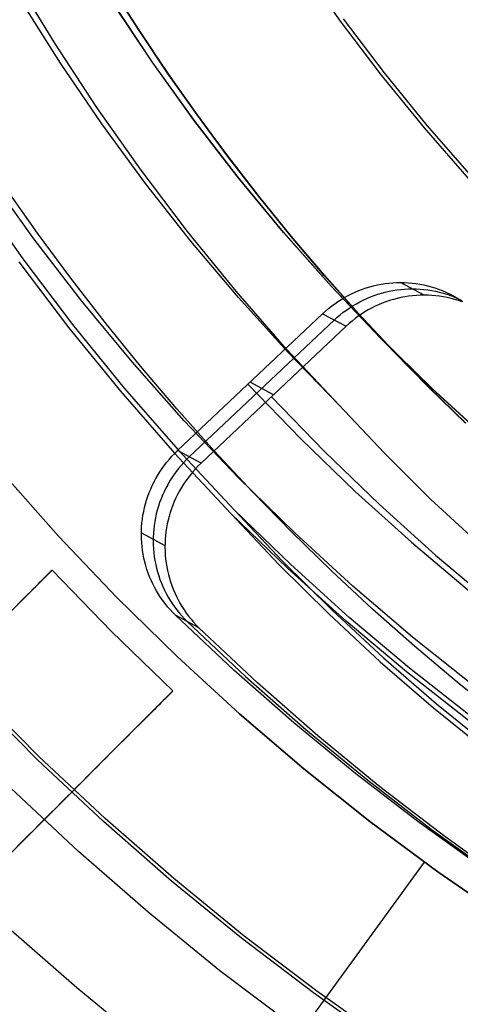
# Model space of a CAD drawing. Header units: millimetres. Extents: x 8926 to 10090, y -5004 to -3986.
# Tile 85 of 256: x 9490.62 to 9494.48, y -4372.15 to -4363.51. Entities that reach past the tile are written whole.
import ezdxf

# ---------------------------------------------------------------- set-up
doc = ezdxf.new("R2010")
doc.units = ezdxf.units.MM
for name, color, linetype in [('1', 7, 'Continuous'), ('COLOR EXT', 7, 'Continuous'), ('PLASTICO NEGRO', 7, 'Continuous')]:
    doc.layers.add(name, color=color, linetype=linetype)
doc.layers.add('BLANCO METALICO', color=7, linetype='Continuous', true_color=0xededed)

msp = doc.modelspace()

# ---------------------------------------------------------------- linework, layer by layer
at = {"layer": '1', "color": 250, "true_color": 0x111111}
for p, q in [((9493.4346, -4363.5183, 39.9852), (9493.091, -4363.0311, 39.9852)), ((9490.9285, -4363.7126, 145.4778), (9490.5784, -4363.1365, 145.4778)), ((9491.4261, -4363.221, 98.1043), (9491.6679, -4363.6001, 98.1043)), ((9491.6679, -4363.6001, 102.5363), (9491.4261, -4363.221, 102.5363)), ((9491.6694, -4363.599, 41.909), (9491.4277, -4363.22, 41.909)), ((9491.6694, -4363.599, 46.313), (9491.4277, -4363.22, 46.313)), ((9490.9785, -4363.8861, 145.4778), (9490.6333, -4363.3397, 145.4778)), ((9491.7816, -4363.8754, 100.3203), (9491.4326, -4363.3507, 100.3203)), ((9491.7831, -4363.8743, 44.111), (9491.4342, -4363.3497, 44.111)), ((9493.7947, -4363.9935, 39.9852), (9493.4346, -4363.5183, 39.9852)), ((9493.8205, -4363.9727, 104.4947), (9493.4611, -4363.4984, 104.4947)), ((9491.6679, -4363.6001, 98.1043), (9491.9181, -4363.9736, 98.1043)), ((9491.9181, -4363.9736, 102.5363), (9491.6679, -4363.6001, 102.5363)), ((9491.9196, -4363.9725, 41.909), (9491.6694, -4363.599, 41.909)), ((9491.9196, -4363.9725, 46.313), (9491.6694, -4363.599, 46.313)), ((9491.2981, -4364.2764, 145.4778), (9490.9285, -4363.7126, 145.4778)), ((9491.3421, -4364.4204, 145.4778), (9490.9785, -4363.8861, 145.4778)), ((9492.1485, -4364.3878, 100.3203), (9491.7816, -4363.8754, 100.3203)), ((9492.15, -4364.3867, 44.111), (9491.7831, -4363.8743, 44.111)), ((9491.9181, -4363.9736, 98.1043), (9492.1768, -4364.3413, 98.1043)), ((9492.1768, -4364.3413, 102.5363), (9491.9181, -4363.9736, 102.5363)), ((9492.1783, -4364.3402, 41.909), (9491.9196, -4363.9725, 41.909)), ((9492.1783, -4364.3402, 46.313), (9491.9196, -4363.9725, 46.313)), ((9494.1707, -4364.4561, 39.9852), (9493.7947, -4363.9935, 39.9852)), ((9494.1957, -4364.4344, 104.4947), (9493.8205, -4363.9727, 104.4947)), ((9491.6867, -4364.8273, 145.4778), (9491.2981, -4364.2764, 145.4778)), ((9492.1768, -4364.3413, 98.1043), (9492.4437, -4364.703, 98.1043)), ((9492.4437, -4364.703, 102.5363), (9492.1768, -4364.3413, 102.5363)), ((9492.4452, -4364.7019, 41.909), (9492.1783, -4364.3402, 41.909)), ((9492.4452, -4364.7019, 46.313), (9492.1783, -4364.3402, 46.313)), ((9491.7238, -4364.942, 145.4778), (9491.3421, -4364.4204, 145.4778)), ((9492.5329, -4364.8872, 100.3203), (9492.1485, -4364.3878, 100.3203)), ((9492.5343, -4364.886, 44.111), (9492.15, -4364.3867, 44.111)), ((9494.5623, -4364.9057, 39.9852), (9494.1707, -4364.4561, 39.9852)), ((9494.5865, -4364.8831, 104.4947), (9494.1957, -4364.4344, 104.4947)), ((9492.4437, -4364.703, 98.1043), (9492.7187, -4365.0585, 98.1043)), ((9492.7187, -4365.0585, 102.5363), (9492.4437, -4364.703, 102.5363)), ((9492.7202, -4365.0574, 41.909), (9492.4452, -4364.7019, 41.909)), ((9492.7202, -4365.0574, 46.313), (9492.4452, -4364.7019, 46.313)), ((9490.7458, -4365.4292, 107.4778), (9490.3438, -4364.8678, 107.4778)), ((9490.7458, -4365.4292, 125.9405), (9490.3438, -4364.8678, 125.9405)), ((9492.0938, -4365.3646, 145.4778), (9491.6867, -4364.8273, 145.4778)), ((9492.9342, -4365.373, 100.3203), (9492.5329, -4364.8872, 100.3203)), ((9492.9356, -4365.3718, 44.111), (9492.5343, -4364.886, 44.111)), ((9490.7769, -4365.3783, 144.4031), (9490.4934, -4364.9754, 144.4031)), ((9492.123, -4365.4502, 145.4778), (9491.7238, -4364.942, 145.4778)), ((9490.2324, -4365.0166, 96.1312), (9490.6477, -4365.6054, 96.1312)), ((9492.7187, -4365.0585, 98.1043), (9493.0017, -4365.4076, 98.1043)), ((9493.0017, -4365.4076, 102.5363), (9492.7187, -4365.0585, 102.5363)), ((9493.0031, -4365.4064, 41.909), (9492.7202, -4365.0574, 41.909)), ((9493.0031, -4365.4064, 46.313), (9492.7202, -4365.0574, 46.313)), ((9491.0693, -4365.7747, 144.4031), (9490.7769, -4365.3783, 144.4031)), ((9492.5189, -4365.8878, 145.4778), (9492.0938, -4365.3646, 145.4778)), ((9493.3521, -4365.8447, 100.3203), (9492.9342, -4365.373, 100.3203)), ((9493.3535, -4365.8435, 44.111), (9492.9356, -4365.3718, 44.111)), ((9493.0017, -4365.4076, 98.1043), (9493.2925, -4365.7499, 98.1043)), ((9493.2925, -4365.7499, 102.5363), (9493.0017, -4365.4076, 102.5363)), ((9493.2939, -4365.7487, 41.909), (9493.0031, -4365.4064, 41.909)), ((9493.2939, -4365.7487, 46.313), (9493.0031, -4365.4064, 46.313)), ((9491.167, -4365.9764, 107.4778), (9490.7458, -4365.4292, 107.4778)), ((9491.167, -4365.9764, 125.9405), (9490.7458, -4365.4292, 125.9405)), ((9492.5394, -4365.9445, 145.4778), (9492.123, -4365.4502, 145.4778)), ((9490.6131, -4365.6313, 48.3312), (9491.0491, -4366.2067, 48.3312)), ((9490.6477, -4365.6054, 96.1312), (9491.0827, -4366.1796, 96.1312)), ((9493.2925, -4365.7499, 98.1043), (9493.591, -4366.0854, 98.1043)), ((9493.591, -4366.0854, 102.5363), (9493.2925, -4365.7499, 102.5363)), ((9493.5923, -4366.0841, 41.909), (9493.2939, -4365.7487, 41.909)), ((9493.5923, -4366.0841, 46.313), (9493.2939, -4365.7487, 46.313)), ((9491.3707, -4366.1642, 144.4031), (9491.0693, -4365.7747, 144.4031)), ((9493.786, -4366.3017, 100.3203), (9493.3521, -4365.8447, 100.3203)), ((9493.7874, -4366.3004, 44.111), (9493.3535, -4365.8435, 44.111)), ((9492.9617, -4366.3961, 145.4778), (9492.5189, -4365.8878, 145.4778)), ((9491.6067, -4366.5088, 107.4778), (9491.167, -4365.9764, 107.4778)), ((9491.6067, -4366.5088, 125.9405), (9491.167, -4365.9764, 125.9405)), ((9492.9724, -4366.4243, 145.4778), (9492.5394, -4365.9445, 145.4778)), ((9493.591, -4366.0854, 98.1043), (9493.897, -4366.4136, 98.1043)), ((9493.897, -4366.4136, 102.5363), (9493.591, -4366.0854, 102.5363)), ((9493.8983, -4366.4123, 41.909), (9493.5923, -4366.0841, 41.909)), ((9493.8983, -4366.4123, 46.313), (9493.5923, -4366.0841, 46.313)), ((9491.0827, -4366.1796, 96.1312), (9491.5371, -4366.7387, 96.1312)), ((9491.6807, -4366.5466, 144.4031), (9491.3707, -4366.1642, 144.4031)), ((9491.0491, -4366.2067, 48.3312), (9491.5045, -4366.767, 48.3312)), ((9494.2355, -4366.7435, 100.3203), (9493.786, -4366.3017, 100.3203)), ((9494.2368, -4366.7421, 44.111), (9493.7874, -4366.3004, 44.111)), ((9493.4215, -4366.8891, 145.4778), (9492.9617, -4366.3961, 145.4778)), ((9493.4215, -4366.8891, 145.4778), (9492.9724, -4366.4243, 145.4778)), ((9493.897, -4366.4136, 98.1043), (9494.2103, -4366.7345, 98.1043)), ((9494.2103, -4366.7345, 102.5363), (9493.897, -4366.4136, 102.5363)), ((9494.2116, -4366.7332, 41.909), (9493.8983, -4366.4123, 41.909)), ((9494.2116, -4366.7332, 46.313), (9493.8983, -4366.4123, 46.313)), ((9492.0646, -4367.0256, 107.4778), (9491.6067, -4366.5088, 107.4778)), ((9492.0646, -4367.0256, 125.9405), (9491.6067, -4366.5088, 125.9405)), ((9491.9993, -4366.9217, 144.4031), (9491.6807, -4366.5466, 144.4031)), ((9491.5045, -4366.767, 48.3312), (9491.9787, -4367.3115, 48.3312)), ((9491.5371, -4366.7387, 96.1312), (9492.0103, -4367.282, 96.1312)), ((9494.2103, -4366.7345, 98.1043), (9494.531, -4367.0478, 98.1043)), ((9494.531, -4367.0478, 102.5363), (9494.2103, -4366.7345, 102.5363)), ((9494.5322, -4367.0464, 41.909), (9494.2116, -4366.7332, 41.909)), ((9494.5322, -4367.0464, 46.313), (9494.2116, -4366.7332, 46.313)), ((9494.6999, -4367.1695, 100.3203), (9494.2355, -4366.7435, 100.3203)), ((9494.7011, -4367.1681, 44.111), (9494.2368, -4366.7421, 44.111)), ((9493.8162, -4367.3078, 145.4778), (9493.4215, -4366.8891, 145.4778)), ((9492.3264, -4367.2893, 144.4031), (9491.9993, -4366.9217, 144.4031)), ((9492.5401, -4367.5264, 107.4778), (9492.0646, -4367.0256, 107.4778)), ((9492.5401, -4367.5264, 125.9405), (9492.0646, -4367.0256, 125.9405)), ((9491.9787, -4367.3115, 48.3312), (9492.4712, -4367.8394, 48.3312)), ((9492.0103, -4367.282, 96.1312), (9492.5018, -4367.8088, 96.1312)), ((9492.6616, -4367.649, 144.4031), (9492.3264, -4367.2893, 144.4031)), ((9494.2248, -4367.7131, 145.4778), (9493.8162, -4367.3078, 145.4778)), ((9490.961, -4368.0379, 48.3312), (9490.4689, -4367.4823, 48.3312)), ((9490.4689, -4367.4823, 96.1312), (9490.961, -4368.0379, 96.1312)), ((9493.0325, -4368.0104, 107.4778), (9492.5401, -4367.5264, 107.4778)), ((9493.0325, -4368.0104, 125.9405), (9492.5401, -4367.5264, 125.9405)), ((9493.005, -4368.0006, 144.4031), (9492.6616, -4367.649, 144.4031)), ((9494.6469, -4368.1043, 145.4778), (9494.2248, -4367.7131, 145.4778)), ((9492.4712, -4367.8394, 48.3312), (9492.8939, -4368.288, 48.3312)), ((9492.9689, -4368.3205, 48.3312), (9492.4712, -4367.8394, 48.3312)), ((9492.5018, -4367.8088, 96.1312), (9492.9236, -4368.2564, 96.1312)), ((9492.9985, -4368.2888, 96.1312), (9492.5018, -4367.8088, 96.1312)), ((9493.3563, -4368.3438, 144.4031), (9493.005, -4368.0006, 144.4031)), ((9493.5414, -4368.4771, 107.4778), (9493.0325, -4368.0104, 107.4778)), ((9493.5414, -4368.4771, 125.9405), (9493.0325, -4368.0104, 125.9405)), ((9491.4721, -4368.5761, 48.3312), (9490.961, -4368.0379, 48.3312)), ((9490.961, -4368.0379, 96.1312), (9491.4721, -4368.5761, 96.1312)), ((9492.9236, -4368.2564, 96.1312), (9493.3603, -4368.6895, 96.1312)), ((9492.8939, -4368.288, 48.3312), (9493.3315, -4368.722, 48.3312)), ((9493.4828, -4368.7842, 48.3312), (9492.9689, -4368.3205, 48.3312)), ((9493.5112, -4368.7516, 96.1312), (9492.9985, -4368.2888, 96.1312)), ((9493.7154, -4368.6785, 144.4031), (9493.3563, -4368.3438, 144.4031)), ((9494.0661, -4368.926, 107.4778), (9493.5414, -4368.4771, 107.4778)), ((9494.0661, -4368.926, 125.9405), (9493.5414, -4368.4771, 125.9405)), ((9492.0014, -4369.0964, 48.3312), (9491.4721, -4368.5761, 48.3312)), ((9491.4721, -4368.5761, 96.1312), (9492.0014, -4369.0964, 96.1312)), ((9493.3603, -4368.6895, 96.1312), (9493.8113, -4369.1075, 96.1312)), ((9494.0821, -4369.0043, 144.4031), (9493.7154, -4368.6785, 144.4031)), ((9493.3315, -4368.722, 48.3312), (9493.7835, -4369.1409, 48.3312)), ((9494.0122, -4369.2301, 48.3312), (9493.4828, -4368.7842, 48.3312)), ((9494.0395, -4369.1966, 96.1312), (9493.5112, -4368.7516, 96.1312)), ((9494.6059, -4369.3566, 107.4778), (9494.0661, -4368.926, 107.4778)), ((9494.6059, -4369.3566, 125.9405), (9494.0661, -4368.926, 125.9405)), ((9494.4562, -4369.321, 144.4031), (9494.0821, -4369.0043, 144.4031)), ((9492.5484, -4369.598, 48.3312), (9492.0014, -4369.0964, 48.3312)), ((9492.0014, -4369.0964, 96.1312), (9492.5484, -4369.598, 96.1312)), ((9493.8113, -4369.1075, 96.1312), (9494.2763, -4369.5101, 96.1312)), ((9493.7835, -4369.1409, 48.3312), (9494.2495, -4369.5444, 48.3312)), ((9494.5827, -4369.6233, 96.1312), (9494.0395, -4369.1966, 96.1312)), ((9494.5565, -4369.6577, 48.3312), (9494.0122, -4369.2301, 48.3312)), ((9494.8377, -4369.6283, 144.4031), (9494.4562, -4369.321, 144.4031)), ((9494.2495, -4369.5444, 48.3312), (9494.7288, -4369.9319, 48.3312)), ((9494.2763, -4369.5101, 96.1312), (9494.7546, -4369.8968, 96.1312)), ((9493.1123, -4370.0805, 48.3312), (9492.5484, -4369.598, 48.3312)), ((9492.5484, -4369.598, 96.1312), (9493.1123, -4370.0805, 96.1312)), ((9493.6926, -4370.5433, 48.3312), (9493.1123, -4370.0805, 48.3312)), ((9493.1123, -4370.0805, 96.1312), (9493.6926, -4370.5433, 96.1312)), ((9494.2885, -4370.9857, 48.3312), (9493.6926, -4370.5433, 48.3312)), ((9493.6926, -4370.5433, 96.1312), (9494.2885, -4370.9857, 96.1312)), ((9494.1681, -4370.8989, 48.3312), (9491.4747, -4374.6061, 46.0441)), ((9494.1681, -4370.8989, 96.1312), (9491.751, -4374.2257, 98.1904)), ((9494.8993, -4371.4074, 48.3312), (9494.2885, -4370.9857, 48.3312)), ((9494.2885, -4370.9857, 96.1312), (9494.8993, -4371.4074, 96.1312))]:
    msp.add_line(p, q, dxfattribs=at)
at = {"layer": 'BLANCO METALICO'}
for p, q in [((9490.7768, -4370.0007, 236.5324), (9490.2175, -4369.4381, 236.5324)), ((9490.7899, -4369.9717, 251.5104), (9490.2275, -4369.4053, 251.5104)), ((9491.3552, -4370.5436, 236.5324), (9490.7768, -4370.0007, 236.5324)), ((9491.3717, -4370.5182, 251.5104), (9490.7899, -4369.9717, 251.5104)), ((9491.1362, -4370.8059, 247.3632), (9490.544, -4370.2505, 247.3632)), ((9491.9722, -4371.0442, 251.5104), (9491.3717, -4370.5182, 251.5104)), ((9491.952, -4371.0663, 236.5324), (9491.3552, -4370.5436, 236.5324)), ((9491.7474, -4371.3404, 247.3632), (9491.1362, -4370.8059, 247.3632)), ((9492.5665, -4371.5681, 236.5324), (9491.952, -4371.0663, 236.5324)), ((9492.5905, -4371.5489, 251.5104), (9491.9722, -4371.0442, 251.5104)), ((9492.3767, -4371.8533, 247.3632), (9491.7474, -4371.3404, 247.3632)), ((9493.226, -4372.0319, 251.5104), (9492.5905, -4371.5489, 251.5104)), ((9493.1979, -4372.0484, 236.5324), (9492.5665, -4371.5681, 236.5324)), ((9493.0236, -4372.344, 247.3632), (9492.3767, -4371.8533, 247.3632)), ((9493.8455, -4372.5066, 236.5324), (9493.1979, -4372.0484, 236.5324)), ((9493.8779, -4372.4926, 251.5104), (9493.226, -4372.0319, 251.5104))]:
    msp.add_line(p, q, dxfattribs=at)
at = {"layer": 'COLOR EXT', "color": 30, "true_color": 0xff8d00}
for p, q in [((9490.9045, -4368.3363, 21.4121), (9483.3001, -4375.9408, 21.4121)), ((9490.9045, -4368.3363, 19.7621), (9488.6052, -4370.6356, 19.7621)), ((9490.8735, -4368.3673, 24.978), (9490.883, -4368.3579, 24.9095)), ((9490.883, -4368.3579, 24.9095), (9490.8907, -4368.3502, 24.8405)), ((9490.8907, -4368.3502, 24.8405), (9490.8967, -4368.3441, 24.7712)), ((9490.8967, -4368.3441, 24.7712), (9490.9011, -4368.3398, 24.7017)), ((9490.9011, -4368.3398, 24.7017), (9490.9037, -4368.3372, 24.6319)), ((9490.9037, -4368.3372, 24.6319), (9490.9045, -4368.3363, 24.5621)), ((9490.9045, -4368.3363, 24.5621), (9490.9045, -4368.3363, 19.7621)), ((9491.4257, -4368.8758, 24.5621), (9490.9045, -4368.3363, 24.5621)), ((9490.9045, -4368.3363, 19.7621), (9491.4257, -4368.8758, 19.7621)), ((9490.9045, -4368.3363, 22.1621), (9491.4257, -4368.8758, 22.1621)), ((9490.7821, -4368.4588, 25.3757), (9490.8014, -4368.4395, 25.3115)), ((9490.8014, -4368.4395, 25.3115), (9490.8191, -4368.4218, 25.2463)), ((9490.8191, -4368.4218, 25.2463), (9490.8352, -4368.4057, 25.1803)), ((9490.8352, -4368.4057, 25.1803), (9490.8496, -4368.3913, 25.1135)), ((9490.8496, -4368.3913, 25.1135), (9490.8624, -4368.3785, 25.0461)), ((9490.8624, -4368.3785, 25.0461), (9490.8735, -4368.3673, 24.978)), ((9490.6894, -4368.5515, 25.6221), (9490.7148, -4368.5261, 25.5623)), ((9490.7148, -4368.5261, 25.5623), (9490.7388, -4368.5021, 25.5012)), ((9490.7388, -4368.5021, 25.5012), (9490.7612, -4368.4797, 25.439)), ((9490.7612, -4368.4797, 25.439), (9490.7821, -4368.4588, 25.3757)), ((9490.6044, -4368.6365, 25.7936), (9490.6341, -4368.6067, 25.7379)), ((9490.6341, -4368.6067, 25.7379), (9490.6625, -4368.5784, 25.6807)), ((9490.6625, -4368.5784, 25.6807), (9490.6894, -4368.5515, 25.6221)), ((9491.9652, -4369.397, 24.5621), (9491.4257, -4368.8758, 24.5621)), ((9491.4257, -4368.8758, 19.7621), (9491.9652, -4369.397, 19.7621)), ((9491.4257, -4368.8758, 22.1621), (9491.9652, -4369.397, 22.1621)), ((9491.4257, -4368.8758, 19.7621), (9491.4257, -4368.8758, 24.5621)), ((9484.3608, -4377.0014, 21.4121), (9491.9652, -4369.397, 21.4121)), ((9489.6659, -4371.6963, 19.7621), (9491.9652, -4369.397, 19.7621)), ((9491.9652, -4369.397, 24.5621), (9491.9643, -4369.3979, 24.6319)), ((9491.9652, -4369.397, 19.7621), (9491.9652, -4369.397, 24.5621)), ((9491.8797, -4369.4825, 25.2463), (9491.862, -4369.5002, 25.3115)), ((9491.8958, -4369.4664, 25.1803), (9491.8797, -4369.4825, 25.2463)), ((9491.9103, -4369.4519, 25.1135), (9491.8958, -4369.4664, 25.1803)), ((9491.9231, -4369.4391, 25.0461), (9491.9103, -4369.4519, 25.1135)), ((9491.9342, -4369.428, 24.978), (9491.9231, -4369.4391, 25.0461)), ((9491.9436, -4369.4186, 24.9095), (9491.9342, -4369.428, 24.978)), ((9491.9514, -4369.4108, 24.8405), (9491.9436, -4369.4186, 24.9095)), ((9491.9574, -4369.4048, 24.7712), (9491.9514, -4369.4108, 24.8405)), ((9491.9617, -4369.4005, 24.7017), (9491.9574, -4369.4048, 24.7712)), ((9491.9643, -4369.3979, 24.6319), (9491.9617, -4369.4005, 24.7017)), ((9491.7994, -4369.5628, 25.5012), (9491.7755, -4369.5867, 25.5623)), ((9491.8219, -4369.5403, 25.439), (9491.7994, -4369.5628, 25.5012)), ((9491.8427, -4369.5195, 25.3757), (9491.8219, -4369.5403, 25.439)), ((9491.862, -4369.5002, 25.3115), (9491.8427, -4369.5195, 25.3757)), ((9491.7231, -4369.6391, 25.6807), (9491.6948, -4369.6674, 25.7379)), ((9491.75, -4369.6122, 25.6221), (9491.7231, -4369.6391, 25.6807)), ((9491.7755, -4369.5867, 25.5623), (9491.75, -4369.6122, 25.6221)), ((9491.634, -4369.7282, 25.8479), (9491.6016, -4369.7606, 25.9006)), ((9491.6651, -4369.6971, 25.7936), (9491.634, -4369.7282, 25.8479)), ((9491.6948, -4369.6674, 25.7379), (9491.6651, -4369.6971, 25.7936)), ((9491.533, -4369.8292, 26.001), (9491.4969, -4369.8653, 26.0486)), ((9491.5679, -4369.7943, 25.9516), (9491.533, -4369.8292, 26.001)), ((9491.6016, -4369.7606, 25.9006), (9491.5679, -4369.7943, 25.9516)), ((9491.4596, -4369.9026, 26.0944), (9491.4212, -4369.941, 26.1383)), ((9491.4969, -4369.8653, 26.0486), (9491.4596, -4369.9026, 26.0944)), ((9491.3818, -4369.9804, 26.1803), (9491.3413, -4370.0209, 26.2204)), ((9491.4212, -4369.941, 26.1383), (9491.3818, -4369.9804, 26.1803)), ((9491.2999, -4370.0623, 26.2584), (9491.2576, -4370.1046, 26.2943)), ((9491.3413, -4370.0209, 26.2204), (9491.2999, -4370.0623, 26.2584)), ((9491.2144, -4370.1478, 26.3282), (9491.1704, -4370.1918, 26.3599)), ((9491.2576, -4370.1046, 26.2943), (9491.2144, -4370.1478, 26.3282)), ((9491.1256, -4370.2366, 26.3894), (9491.0802, -4370.282, 26.4166)), ((9491.1704, -4370.1918, 26.3599), (9491.1256, -4370.2366, 26.3894)), ((9491.034, -4370.3281, 26.4416), (9490.9874, -4370.3748, 26.4644)), ((9491.0802, -4370.282, 26.4166), (9491.034, -4370.3281, 26.4416)), ((9490.9401, -4370.4221, 26.4848), (9490.8924, -4370.4698, 26.5028)), ((9490.9874, -4370.3748, 26.4644), (9490.9401, -4370.4221, 26.4848)), ((9490.8443, -4370.5179, 26.5185), (9490.7959, -4370.5663, 26.5318)), ((9490.8924, -4370.4698, 26.5028), (9490.8443, -4370.5179, 26.5185)), ((9490.7959, -4370.5663, 26.5318), (9490.7471, -4370.6151, 26.5427)), ((9490.6981, -4370.6641, 26.5512), (9490.6489, -4370.7133, 26.5573)), ((9490.7471, -4370.6151, 26.5427), (9490.6981, -4370.6641, 26.5512)), ((9490.6489, -4370.7133, 26.5573), (9490.5996, -4370.7626, 26.5609))]:
    msp.add_line(p, q, dxfattribs=at)
at = {"layer": 'PLASTICO NEGRO', "color": 254, "true_color": 0xcad1ee}
for p, q in [((9493.6582, -4365.8603, 30.1439), (9493.691, -4365.8504, 30.1477)), ((9493.691, -4365.8504, 30.1477), (9493.7241, -4365.8416, 30.1517)), ((9493.7241, -4365.8416, 30.1517), (9493.7574, -4365.834, 30.1558)), ((9493.7574, -4365.834, 30.1558), (9493.791, -4365.8275, 30.16)), ((9493.791, -4365.8275, 30.16), (9493.8248, -4365.8222, 30.1643)), ((9493.8248, -4365.8222, 30.1643), (9493.8587, -4365.818, 30.1688)), ((9493.8587, -4365.818, 30.1688), (9493.8927, -4365.815, 30.1733)), ((9493.8927, -4365.815, 30.1733), (9493.9268, -4365.8133, 30.178)), ((9493.9268, -4365.8133, 30.178), (9493.9609, -4365.8127, 30.1827)), ((9493.9609, -4365.8127, 30.1827), (9493.9951, -4365.8132, 30.1875)), ((9494.1678, -4365.9229, 28.7011), (9493.9609, -4365.8127, 30.1827)), ((9493.9951, -4365.8132, 30.1875), (9494.0291, -4365.815, 30.1924)), ((9494.0291, -4365.815, 30.1924), (9494.0631, -4365.818, 30.1974)), ((9494.0631, -4365.818, 30.1974), (9494.0969, -4365.8221, 30.2025)), ((9494.0969, -4365.8221, 30.2025), (9494.1306, -4365.8274, 30.2076)), ((9494.1306, -4365.8274, 30.2076), (9494.164, -4365.8338, 30.2128)), ((9494.164, -4365.8338, 30.2128), (9494.1972, -4365.8415, 30.218)), ((9494.1972, -4365.8415, 30.218), (9494.2301, -4365.8502, 30.2233)), ((9494.2301, -4365.8502, 30.2233), (9494.2627, -4365.8602, 30.2286)), ((9493.4702, -4365.9431, 30.1238), (9493.5003, -4365.9266, 30.1267)), ((9493.5003, -4365.9266, 30.1267), (9493.531, -4365.9112, 30.1299)), ((9493.531, -4365.9112, 30.1299), (9493.5621, -4365.8968, 30.1331)), ((9493.5621, -4365.8968, 30.1331), (9493.5937, -4365.8836, 30.1366)), ((9493.5937, -4365.8836, 30.1366), (9493.6258, -4365.8714, 30.1401)), ((9493.6258, -4365.8714, 30.1401), (9493.6582, -4365.8603, 30.1439)), ((9493.6654, -4365.9519, 29.3929), (9493.697, -4365.9386, 29.3963)), ((9493.697, -4365.9386, 29.3963), (9493.7291, -4365.9264, 29.3999)), ((9493.7291, -4365.9264, 29.3999), (9493.7615, -4365.9154, 29.4036)), ((9493.7615, -4365.9154, 29.4036), (9493.7943, -4365.9055, 29.4074)), ((9493.7943, -4365.9055, 29.4074), (9493.8274, -4365.8967, 29.4114)), ((9493.8274, -4365.8967, 29.4114), (9493.8607, -4365.889, 29.4154)), ((9493.8607, -4365.889, 29.4154), (9493.8943, -4365.8825, 29.4197)), ((9493.8943, -4365.8825, 29.4197), (9493.9281, -4365.8772, 29.424)), ((9493.9281, -4365.8772, 29.424), (9493.962, -4365.8731, 29.4284)), ((9493.962, -4365.8731, 29.4284), (9493.9961, -4365.8701, 29.4329)), ((9493.9978, -4365.9377, 28.6784), (9493.9642, -4365.9442, 28.6742)), ((9493.9961, -4365.8701, 29.4329), (9494.0302, -4365.8683, 29.4376)), ((9494.0316, -4365.9324, 28.6827), (9493.9978, -4365.9377, 28.6784)), ((9494.0302, -4365.8683, 29.4376), (9494.0643, -4365.8677, 29.4423)), ((9494.0655, -4365.9282, 28.6872), (9494.0316, -4365.9324, 28.6827)), ((9494.0643, -4365.8677, 29.4423), (9494.0984, -4365.8683, 29.4471)), ((9494.0995, -4365.9253, 28.6917), (9494.0655, -4365.9282, 28.6872)), ((9494.0984, -4365.8683, 29.4471), (9494.1325, -4365.8701, 29.452)), ((9494.1336, -4365.9235, 28.6964), (9494.0995, -4365.9253, 28.6917)), ((9494.1325, -4365.8701, 29.452), (9494.1665, -4365.8731, 29.4569)), ((9494.1678, -4365.9229, 28.7011), (9494.1336, -4365.9235, 28.6964)), ((9494.1665, -4365.8731, 29.4569), (9494.2003, -4365.8772, 29.462)), ((9494.2019, -4365.9235, 28.706), (9494.1678, -4365.9229, 28.7011)), ((9494.2003, -4365.8772, 29.462), (9494.234, -4365.8825, 29.467)), ((9494.2359, -4365.9252, 28.7109), (9494.2019, -4365.9235, 28.706)), ((9494.234, -4365.8825, 29.467), (9494.2674, -4365.889, 29.4722)), ((9494.2699, -4365.9282, 28.7159), (9494.2359, -4365.9252, 28.7109)), ((9494.2627, -4365.8602, 30.2286), (9494.2949, -4365.8712, 30.234)), ((9494.2674, -4365.889, 29.4722), (9494.3006, -4365.8966, 29.4774)), ((9494.3038, -4365.9323, 28.7209), (9494.2699, -4365.9282, 28.7159)), ((9494.2949, -4365.8712, 30.234), (9494.3267, -4365.8834, 30.2394)), ((9494.3006, -4365.8966, 29.4774), (9494.3335, -4365.9054, 29.4826)), ((9494.3374, -4365.9376, 28.726), (9494.3038, -4365.9323, 28.7209)), ((9494.3267, -4365.8834, 30.2394), (9494.3581, -4365.8966, 30.2448)), ((9494.3335, -4365.9054, 29.4826), (9494.3661, -4365.9153, 29.4879)), ((9494.3709, -4365.9441, 28.7312), (9494.3374, -4365.9376, 28.726)), ((9494.3581, -4365.8966, 30.2448), (9494.3889, -4365.911, 30.2502)), ((9494.3661, -4365.9153, 29.4879), (9494.3983, -4365.9263, 29.4932)), ((9494.3889, -4365.911, 30.2502), (9494.4193, -4365.9264, 30.2556)), ((9494.3983, -4365.9263, 29.4932), (9494.4301, -4365.9385, 29.4986)), ((9494.4193, -4365.9264, 30.2556), (9494.449, -4365.9428, 30.261)), ((9494.4301, -4365.9385, 29.4986), (9494.4615, -4365.9518, 29.5039)), ((9493.3288, -4366.0405, 30.1113), (9493.3557, -4366.0191, 30.1135)), ((9493.3557, -4366.0191, 30.1135), (9493.3834, -4365.9986, 30.1158)), ((9493.3834, -4365.9986, 30.1158), (9493.4117, -4365.9791, 30.1183)), ((9493.4117, -4365.9791, 30.1183), (9493.4406, -4365.9606, 30.1209)), ((9493.4406, -4365.9606, 30.1209), (9493.4702, -4365.9431, 30.1238)), ((9493.515, -4366.0342, 29.378), (9493.5439, -4366.0157, 29.3807)), ((9493.5439, -4366.0157, 29.3807), (9493.5735, -4365.9982, 29.3835)), ((9493.5735, -4365.9982, 29.3835), (9493.6036, -4365.9817, 29.3865)), ((9493.6036, -4365.9817, 29.3865), (9493.6343, -4365.9663, 29.3896)), ((9493.6343, -4365.9663, 29.3896), (9493.6654, -4365.9519, 29.3929)), ((9493.7377, -4366.0214, 28.6483), (9493.7071, -4366.0368, 28.6451)), ((9493.7689, -4366.007, 28.6516), (9493.7377, -4366.0214, 28.6483)), ((9493.8005, -4365.9938, 28.655), (9493.7689, -4366.007, 28.6516)), ((9493.8326, -4365.9816, 28.6586), (9493.8005, -4365.9938, 28.655)), ((9493.865, -4365.9705, 28.6623), (9493.8326, -4365.9816, 28.6586)), ((9493.8978, -4365.9606, 28.6661), (9493.865, -4365.9705, 28.6623)), ((9493.9309, -4365.9518, 28.6701), (9493.8978, -4365.9606, 28.6661)), ((9493.9642, -4365.9442, 28.6742), (9493.9309, -4365.9518, 28.6701)), ((9494.4041, -4365.9517, 28.7365), (9494.3709, -4365.9441, 28.7312)), ((9494.437, -4365.9605, 28.7417), (9494.4041, -4365.9517, 28.7365)), ((9494.4696, -4365.9704, 28.7471), (9494.437, -4365.9605, 28.7417)), ((9494.449, -4365.9428, 30.261), (9494.4782, -4365.9603, 30.2664)), ((9494.4615, -4365.9518, 29.5039), (9494.4924, -4365.9661, 29.5093)), ((9494.5018, -4365.9815, 28.7524), (9494.4696, -4365.9704, 28.7471)), ((9494.4782, -4365.9603, 30.2664), (9494.5068, -4365.9788, 30.2718)), ((9492.0049, -4367.2881, 30.0193), (9493.2772, -4366.086, 30.1075)), ((9493.2772, -4366.086, 30.1075), (9493.3026, -4366.0628, 30.1093)), ((9493.2772, -4366.086, 30.1075), (9493.484, -4366.1962, 28.6259)), ((9493.3026, -4366.0628, 30.1093), (9493.3288, -4366.0405, 30.1113)), ((9493.4059, -4366.1179, 29.369), (9493.4321, -4366.0955, 29.371)), ((9493.4321, -4366.0955, 29.371), (9493.4591, -4366.0741, 29.3732)), ((9493.4591, -4366.0741, 29.3732), (9493.4867, -4366.0537, 29.3755)), ((9493.4867, -4366.0537, 29.3755), (9493.515, -4366.0342, 29.378)), ((9493.5901, -4366.1088, 28.6342), (9493.5625, -4366.1293, 28.6319)), ((9493.6184, -4366.0893, 28.6367), (9493.5901, -4366.1088, 28.6342)), ((9493.6474, -4366.0708, 28.6394), (9493.6184, -4366.0893, 28.6367)), ((9493.6769, -4366.0533, 28.6422), (9493.6474, -4366.0708, 28.6394)), ((9493.7071, -4366.0368, 28.6451), (9493.6769, -4366.0533, 28.6422)), ((9493.3806, -4366.1411, 29.3667), (9492.1083, -4367.3432, 29.2785)), ((9493.484, -4366.1962, 28.6259), (9492.2116, -4367.3983, 28.5377)), ((9493.3805, -4366.1411, 29.3672), (9493.4059, -4366.1179, 29.369)), ((9493.5094, -4366.173, 28.6277), (9493.484, -4366.1962, 28.6259)), ((9493.5356, -4366.1507, 28.6297), (9493.5094, -4366.173, 28.6277)), ((9493.5625, -4366.1293, 28.6319), (9493.5356, -4366.1507, 28.6297)), ((9492.6222, -4366.7049, 30.0621), (9493.0851, -4367.1836, 30.1628)), ((9492.8478, -4366.7972, 28.5818), (9492.641, -4366.6871, 30.0634)), ((9492.829, -4366.8151, 28.5805), (9493.2931, -4367.295, 28.6814)), ((9493.0851, -4367.1836, 30.1628), (9493.5638, -4367.6461, 30.2652)), ((9491.9565, -4367.3371, 30.0162), (9491.9803, -4367.3122, 30.0177)), ((9491.9803, -4367.3122, 30.0177), (9492.0049, -4367.2881, 30.0193)), ((9492.2116, -4367.3983, 28.5377), (9492.0049, -4367.2881, 30.0193)), ((9493.2931, -4367.295, 28.6814), (9493.773, -4367.7587, 28.7841)), ((9491.8904, -4367.4165, 30.0128), (9491.9115, -4367.3893, 30.0138)), ((9491.9115, -4367.3893, 30.0138), (9491.9335, -4367.3628, 30.0149)), ((9491.9335, -4367.3628, 30.0149), (9491.9565, -4367.3371, 30.0162)), ((9492.0598, -4367.3922, 29.2758), (9492.0369, -4367.4179, 29.2745)), ((9492.0836, -4367.3673, 29.2773), (9492.0598, -4367.3922, 29.2758)), ((9492.1082, -4367.3432, 29.2789), (9492.0836, -4367.3673, 29.2773)), ((9492.2116, -4367.3983, 28.5377), (9492.187, -4367.4224, 28.5361)), ((9491.8327, -4367.5022, 30.0111), (9491.8509, -4367.473, 30.0115)), ((9491.8509, -4367.473, 30.0115), (9491.8702, -4367.4444, 30.0121)), ((9491.8702, -4367.4444, 30.0121), (9491.8904, -4367.4165, 30.0128)), ((9491.9937, -4367.4715, 29.2725), (9491.9735, -4367.4995, 29.2718)), ((9492.0148, -4367.4443, 29.2734), (9491.9937, -4367.4715, 29.2725)), ((9492.0369, -4367.4179, 29.2745), (9492.0148, -4367.4443, 29.2734)), ((9492.1403, -4367.473, 28.5333), (9492.1183, -4367.4995, 28.5322)), ((9492.1632, -4367.4473, 28.5346), (9492.1403, -4367.473, 28.5333)), ((9492.187, -4367.4224, 28.5361), (9492.1632, -4367.4473, 28.5346)), ((9491.784, -4367.5934, 30.0111), (9491.7992, -4367.5625, 30.0109)), ((9491.7992, -4367.5625, 30.0109), (9491.8154, -4367.5321, 30.0109)), ((9491.8154, -4367.5321, 30.0109), (9491.8327, -4367.5022, 30.0111)), ((9491.936, -4367.5573, 29.2708), (9491.9187, -4367.5871, 29.2706)), ((9491.9543, -4367.528, 29.2712), (9491.936, -4367.5573, 29.2708)), ((9491.9735, -4367.4995, 29.2718), (9491.9543, -4367.528, 29.2712)), ((9492.0769, -4367.5546, 28.5305), (9492.0577, -4367.5832, 28.5299)), ((9492.0971, -4367.5267, 28.5312), (9492.0769, -4367.5546, 28.5305)), ((9492.1183, -4367.4995, 28.5322), (9492.0971, -4367.5267, 28.5312)), ((9491.7449, -4367.6891, 30.0128), (9491.7569, -4367.6568, 30.012)), ((9491.7569, -4367.6568, 30.012), (9491.7699, -4367.6249, 30.0115)), ((9491.7699, -4367.6249, 30.0115), (9491.784, -4367.5934, 30.0111)), ((9491.8873, -4367.6485, 29.2708), (9491.8732, -4367.6799, 29.2712)), ((9491.9025, -4367.6175, 29.2706), (9491.8873, -4367.6485, 29.2708)), ((9491.9187, -4367.5871, 29.2706), (9491.9025, -4367.6175, 29.2706)), ((9492.0222, -4367.6423, 28.5294), (9492.006, -4367.6727, 28.5293)), ((9492.0394, -4367.6124, 28.5295), (9492.0222, -4367.6423, 28.5294)), ((9492.0577, -4367.5832, 28.5299), (9492.0394, -4367.6124, 28.5295)), ((9493.5638, -4367.6461, 30.2652), (9494.0577, -4368.0919, 30.3693)), ((9491.7158, -4367.7882, 30.0161), (9491.7244, -4367.7549, 30.0148)), ((9491.7244, -4367.7549, 30.0148), (9491.7341, -4367.7218, 30.0137)), ((9491.7341, -4367.7218, 30.0137), (9491.7449, -4367.6891, 30.0128)), ((9491.8483, -4367.7441, 29.2725), (9491.8374, -4367.7769, 29.2734)), ((9491.8602, -4367.7118, 29.2717), (9491.8483, -4367.7441, 29.2725)), ((9491.8732, -4367.6799, 29.2712), (9491.8602, -4367.7118, 29.2717)), ((9491.9767, -4367.7351, 28.5299), (9491.9636, -4367.7669, 28.5305)), ((9491.9908, -4367.7036, 28.5295), (9491.9767, -4367.7351, 28.5299)), ((9492.006, -4367.6727, 28.5293), (9491.9908, -4367.7036, 28.5295)), ((9491.7021, -4367.8557, 30.0193), (9491.7084, -4367.8218, 30.0176)), ((9491.7084, -4367.8218, 30.0176), (9491.7158, -4367.7882, 30.0161)), ((9491.8277, -4367.8099, 29.2745), (9491.8191, -4367.8433, 29.2758)), ((9491.8374, -4367.7769, 29.2734), (9491.8277, -4367.8099, 29.2745)), ((9491.9409, -4367.832, 28.5321), (9491.9312, -4367.865, 28.5332)), ((9491.9517, -4367.7993, 28.5312), (9491.9409, -4367.832, 28.5321)), ((9491.9636, -4367.7669, 28.5305), (9491.9517, -4367.7993, 28.5312)), ((9493.773, -4367.7587, 28.7841), (9494.2682, -4368.2057, 28.8885)), ((9491.6902, -4367.9582, 30.0253), (9491.693, -4367.9239, 30.0231)), ((9491.693, -4367.9239, 30.0231), (9491.697, -4367.8897, 30.0211)), ((9491.697, -4367.8897, 30.0211), (9491.7021, -4367.8557, 30.0193)), ((9491.8054, -4367.9107, 29.2789), (9491.8003, -4367.9448, 29.2807)), ((9491.8117, -4367.8769, 29.2773), (9491.8054, -4367.9107, 29.2789)), ((9491.8191, -4367.8433, 29.2758), (9491.8117, -4367.8769, 29.2773)), ((9491.9226, -4367.8984, 28.5345), (9491.9152, -4367.932, 28.536)), ((9491.9312, -4367.865, 28.5332), (9491.9226, -4367.8984, 28.5345)), ((9491.6882, -4368.0269, 30.0301), (9491.6886, -4367.9925, 30.0276)), ((9491.6883, -4368.0097, 30.0289), (9491.895, -4368.1199, 28.5473)), ((9491.6886, -4367.9925, 30.0276), (9491.6902, -4367.9582, 30.0253)), ((9491.7936, -4368.0132, 29.2849), (9491.792, -4368.0476, 29.2872)), ((9491.7964, -4367.979, 29.2827), (9491.7936, -4368.0132, 29.2849)), ((9491.8003, -4367.9448, 29.2807), (9491.7964, -4367.979, 29.2827)), ((9491.9037, -4367.9999, 28.5395), (9491.8998, -4368.0341, 28.5415)), ((9491.9089, -4367.9659, 28.5377), (9491.9037, -4367.9999, 28.5395)), ((9491.9152, -4367.932, 28.536), (9491.9089, -4367.9659, 28.5377)), ((9491.6889, -4368.0613, 30.0328), (9491.6882, -4368.0269, 30.0301)), ((9491.6909, -4368.0956, 30.0357), (9491.6889, -4368.0613, 30.0328)), ((9491.694, -4368.1298, 30.0387), (9491.6909, -4368.0956, 30.0357)), ((9491.792, -4368.0476, 29.2872), (9491.7915, -4368.082, 29.2897)), ((9491.7915, -4368.082, 29.2897), (9491.7923, -4368.1163, 29.2924)), ((9491.897, -4368.0683, 28.5437), (9491.8954, -4368.1027, 28.546)), ((9491.8998, -4368.0341, 28.5415), (9491.897, -4368.0683, 28.5437)), ((9494.0577, -4368.0919, 30.3693), (9494.5663, -4368.5205, 30.475)), ((9491.6982, -4368.1638, 30.0418), (9491.694, -4368.1298, 30.0387)), ((9491.7036, -4368.1977, 30.0451), (9491.6982, -4368.1638, 30.0418)), ((9491.7923, -4368.1163, 29.2924), (9491.7942, -4368.1506, 29.2952)), ((9491.7942, -4368.1506, 29.2952), (9491.7973, -4368.1848, 29.2982)), ((9491.7973, -4368.1848, 29.2982), (9491.8016, -4368.2189, 29.3013)), ((9491.8954, -4368.1027, 28.546), (9491.895, -4368.1371, 28.5485)), ((9491.895, -4368.1371, 28.5485), (9491.8957, -4368.1714, 28.5512)), ((9491.8957, -4368.1714, 28.5512), (9491.8976, -4368.2057, 28.5541)), ((9491.7102, -4368.2314, 30.0486), (9491.7036, -4368.1977, 30.0451)), ((9491.718, -4368.2648, 30.0522), (9491.7102, -4368.2314, 30.0486)), ((9491.7268, -4368.2978, 30.0559), (9491.718, -4368.2648, 30.0522)), ((9491.8016, -4368.2189, 29.3013), (9491.807, -4368.2527, 29.3046)), ((9491.807, -4368.2527, 29.3046), (9491.8136, -4368.2864, 29.308)), ((9491.8976, -4368.2057, 28.5541), (9491.9007, -4368.2399, 28.5571)), ((9491.9007, -4368.2399, 28.5571), (9491.905, -4368.274, 28.5602)), ((9491.905, -4368.274, 28.5602), (9491.9104, -4368.3078, 28.5635)), ((9494.2682, -4368.2057, 28.8885), (9494.7781, -4368.6354, 28.9945)), ((9491.7368, -4368.3306, 30.0598), (9491.7268, -4368.2978, 30.0559)), ((9491.748, -4368.363, 30.0638), (9491.7368, -4368.3306, 30.0598)), ((9491.8136, -4368.2864, 29.308), (9491.8213, -4368.3198, 29.3115)), ((9491.8213, -4368.3198, 29.3115), (9491.8302, -4368.3529, 29.3152)), ((9491.8302, -4368.3529, 29.3152), (9491.8402, -4368.3857, 29.3191)), ((9491.9104, -4368.3078, 28.5635), (9491.917, -4368.3415, 28.567)), ((9491.917, -4368.3415, 28.567), (9491.9247, -4368.3749, 28.5706)), ((9491.7602, -4368.3949, 30.0679), (9491.748, -4368.363, 30.0638)), ((9491.7735, -4368.4264, 30.0721), (9491.7602, -4368.3949, 30.0679)), ((9491.7879, -4368.4575, 30.0765), (9491.7735, -4368.4264, 30.0721)), ((9491.8402, -4368.3857, 29.3191), (9491.8513, -4368.418, 29.323)), ((9491.8513, -4368.418, 29.323), (9491.8636, -4368.45, 29.3271)), ((9491.9247, -4368.3749, 28.5706), (9491.9336, -4368.408, 28.5743)), ((9491.9336, -4368.408, 28.5743), (9491.9436, -4368.4407, 28.5782)), ((9491.9436, -4368.4407, 28.5782), (9491.9547, -4368.4731, 28.5822)), ((9491.8034, -4368.4879, 30.0809), (9491.7879, -4368.4575, 30.0765)), ((9491.8199, -4368.5179, 30.0855), (9491.8034, -4368.4879, 30.0809)), ((9491.8374, -4368.5472, 30.0902), (9491.8199, -4368.5179, 30.0855)), ((9491.8636, -4368.45, 29.3271), (9491.8769, -4368.4815, 29.3313)), ((9491.8769, -4368.4815, 29.3313), (9491.8913, -4368.5125, 29.3356)), ((9491.8913, -4368.5125, 29.3356), (9491.9067, -4368.543, 29.3401)), ((9491.9547, -4368.4731, 28.5822), (9491.9669, -4368.5051, 28.5863)), ((9491.9669, -4368.5051, 28.5863), (9491.9802, -4368.5366, 28.5905)), ((9491.8559, -4368.5759, 30.0949), (9491.8374, -4368.5472, 30.0902)), ((9491.8754, -4368.6039, 30.0998), (9491.8559, -4368.5759, 30.0949)), ((9491.8958, -4368.6312, 30.1047), (9491.8754, -4368.6039, 30.0998)), ((9491.9067, -4368.543, 29.3401), (9491.9232, -4368.5729, 29.3446)), ((9491.9232, -4368.5729, 29.3446), (9491.9407, -4368.6023, 29.3492)), ((9491.9407, -4368.6023, 29.3492), (9491.9593, -4368.6309, 29.3539)), ((9491.9802, -4368.5366, 28.5905), (9491.9946, -4368.5676, 28.5949)), ((9491.9946, -4368.5676, 28.5949), (9492.0101, -4368.5981, 28.5993)), ((9492.0101, -4368.5981, 28.5993), (9492.0266, -4368.628, 28.6039)), ((9491.9172, -4368.6578, 30.1097), (9491.8958, -4368.6312, 30.1047)), ((9491.9395, -4368.6836, 30.1148), (9491.9172, -4368.6578, 30.1097)), ((9491.9626, -4368.7086, 30.1199), (9491.9395, -4368.6836, 30.1148)), ((9491.9593, -4368.6309, 29.3539), (9491.9788, -4368.659, 29.3588)), ((9491.9788, -4368.659, 29.3588), (9491.9992, -4368.6863, 29.3636)), ((9491.9992, -4368.6863, 29.3636), (9492.0206, -4368.7128, 29.3686)), ((9492.0266, -4368.628, 28.6039), (9492.0441, -4368.6573, 28.6086)), ((9492.0441, -4368.6573, 28.6086), (9492.0626, -4368.686, 28.6133)), ((9492.0626, -4368.686, 28.6133), (9492.0821, -4368.714, 28.6182)), ((9491.9866, -4368.7328, 30.1251), (9491.9626, -4368.7086, 30.1199)), ((9492.4986, -4369.214, 30.234), (9491.9866, -4368.7328, 30.1251)), ((9492.1933, -4368.8429, 28.6435), (9491.9866, -4368.7328, 30.1251)), ((9492.0206, -4368.7128, 29.3686), (9492.0429, -4368.7387, 29.3736)), ((9492.0429, -4368.7387, 29.3736), (9492.066, -4368.7637, 29.3787)), ((9492.066, -4368.7637, 29.3787), (9492.09, -4368.7878, 29.3839)), ((9492.0821, -4368.714, 28.6182), (9492.1025, -4368.7413, 28.6231)), ((9492.09, -4368.7878, 29.3843), (9492.6026, -4369.2697, 29.4933)), ((9492.1025, -4368.7413, 28.6231), (9492.1239, -4368.7679, 28.6281)), ((9492.1239, -4368.7679, 28.6281), (9492.1462, -4368.7937, 28.6332)), ((9492.1462, -4368.7937, 28.6332), (9492.1693, -4368.8187, 28.6383)), ((9492.1693, -4368.8187, 28.6383), (9492.1933, -4368.8429, 28.6435)), ((9492.7066, -4369.3254, 28.7526), (9492.1933, -4368.8429, 28.6435)), ((9493.0258, -4369.678, 30.3445), (9492.4986, -4369.214, 30.234)), ((9492.6026, -4369.2697, 29.4933), (9493.1305, -4369.7344, 29.604)), ((9493.2352, -4369.7907, 28.8635), (9492.7066, -4369.3254, 28.7526)), ((9493.5678, -4370.1243, 30.4566), (9493.0258, -4369.678, 30.3445)), ((9493.1305, -4369.7344, 29.604), (9493.6732, -4370.1813, 29.7162)), ((9493.7786, -4370.2383, 28.9758), (9493.2352, -4369.7907, 28.8635)), ((9494.124, -4370.5524, 30.5701), (9493.5678, -4370.1243, 30.4566)), ((9493.6732, -4370.1813, 29.7162), (9494.2301, -4370.61, 29.8298)), ((9494.3362, -4370.6676, 29.0896), (9493.7786, -4370.2383, 28.9758)), ((9494.6937, -4370.9619, 30.6848), (9494.124, -4370.5524, 30.5701)), ((9494.2301, -4370.61, 29.8298), (9494.8006, -4371.0201, 29.9448)), ((9494.9074, -4371.0783, 29.2047), (9494.3362, -4370.6676, 29.0896)), ((9490.5001, -4371.4553, 31.0621), (9491.1212, -4372.0005, 31.0621)), ((9490.5001, -4371.4553, 29.5621), (9491.1212, -4372.0005, 29.5621)), ((9490.5001, -4371.4553, 30.3121), (9491.1212, -4372.0005, 30.3121)), ((9491.1212, -4372.0005, 31.0621), (9491.7606, -4372.5243, 31.0621)), ((9491.1212, -4372.0005, 29.5621), (9491.7606, -4372.5243, 29.5621)), ((9491.1212, -4372.0005, 30.3121), (9491.7606, -4372.5243, 30.3121))]:
    msp.add_line(p, q, dxfattribs=at)

doc.saveas('drawing.dxf')
